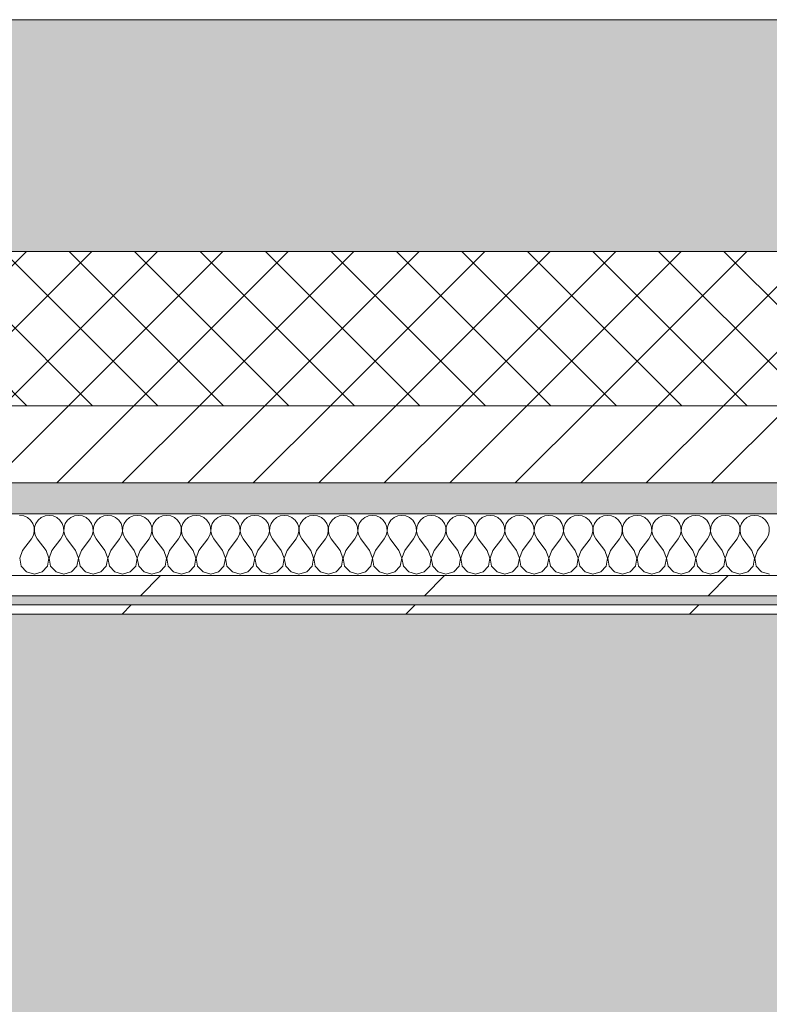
# Model space of a CAD drawing. Header units: millimetres. Extents: x -30280 to 19093, y -19247 to 4746.
# Tile 165 of 166: x -8610 to -8124, y -12657 to -12019. Entities that reach past the tile are written whole.
import ezdxf
from ezdxf.enums import TextEntityAlignment as Align

# ---------------------------------------------------------------- set-up
doc = ezdxf.new("R2010")
doc.units = ezdxf.units.MM
doc.header["$MEASUREMENT"] = 0
doc.linetypes.add('Wipeout_Contour', pattern=[1000, 0, -1000])
for name, color, linetype in [('12_FAÇ_Façana', 7, 'Continuous'), ('Nuevo_05_AUX_Treball', 7, 'Continuous'), ('Nuevo_08_E_Envans secs', 7, 'Continuous')]:
    doc.layers.add(name, color=color, linetype=linetype)
for name, color, linetype, lineweight, true_color in [('12_FAÇ_Façana_Pluma_Nº__102', 7, 'Continuous', 5, 0xcccccc), ('12_FAÇ_Façana_Pluma_Nº__174', 7, 'Continuous', 13, 0xe4ad2c), ('12_FAÇ_Façana_Pluma_Nº__176', 7, 'Continuous', 15, 0x93a0c6), ('Nuevo_05_AUX_Treball_Pluma_Nº__3', 7, 'Continuous', 5, 0xa4a4a4), ('Nuevo_08_E_Envans secs_Pluma_Nº__102', 7, 'Continuous', 5, 0xcccccc), ('Nuevo_08_E_Envans secs_Pluma_Nº__171', 171, 'Continuous', 13, 0xaaaaff), ('Nuevo_08_E_Envans secs_Pluma_Nº__177', 7, 'Continuous', 15, 0xf7e046)]:
    doc.layers.add(name, color=color, linetype=linetype, lineweight=lineweight, true_color=true_color)
for name, color, linetype, lineweight in [('12_FAÇ_Façana_Pluma_Nº__2', 8, 'Continuous', 5), ('12_FAÇ_Façana_Pluma_Nº__7', 7, 'Continuous', 5), ('Nuevo_08_E_Envans secs_Pluma_Nº__1', 7, 'Continuous', 5), ('Nuevo_Sellos de Zona Archicad_Pluma_Nº__1', 7, 'Continuous', 5)]:
    doc.layers.add(name, color=color, linetype=linetype, lineweight=lineweight)
doc.styles.add('Estilo_Generado_1', font='txt')
pattern_1 = [(45, (0, 0), (-183.8478, 183.8478), [195, -65]), (45, (7e-14, 183.85), (-183.8478, 183.8478), [195, -65])]

# ---------------------------------------------------------------- blocks, each defined once
blk = doc.blocks.new('Planta 1_Distribuïdor 2_12_1', base_point=(-6316.11, -12894.09))
at = {"layer": 'Nuevo_05_AUX_Treball', "linetype": 'Continuous', "lineweight": 0, "true_color": 0xf0ffcc}
blk.add_hatch(color=254, dxfattribs=at).paths.add_polyline_path([(-10667.98, -12494.56), (-10663.92, -13688.18), (-1618.82, -13697.1), (-1618.82, -12390.84), (-10667.98, -12390.84)])
at = {"layer": 'Nuevo_05_AUX_Treball_Pluma_Nº__3', "color": 253, "linetype": 'Continuous', "lineweight": 5, "true_color": 0xa4a4a4, "flags": 128}
blk.add_lwpolyline([(-10667.98, -12494.56), (-10663.92, -13688.18), (-1618.82, -13697.1), (-1618.82, -12390.84), (-10667.98, -12390.84)], close=True, dxfattribs=at)
at = {"layer": 'Nuevo_Sellos de Zona Archicad_Pluma_Nº__1', "color": 7, "lineweight": 5, "style": 'Estilo_Generado_1'}
for tag, p in [('ROOM_NAME', (-6316.11, -12952.24)), ('ROOM_NUMBER', (-6316.11, -13178.12)), ('ROOM_AREA', (-6316.11, -13404.01))]:
    blk.add_attdef(tag, text='', height=120, dxfattribs=at).set_placement(p, align=Align.TOP_LEFT)
blk = doc.blocks.new('Muro_22_1', base_point=(-7036.11, -12338.98))
at = {"layer": '12_FAÇ_Façana_Pluma_Nº__102', "linetype": 'Continuous', "lineweight": 0, "true_color": 0xe5e5e5}
blk.add_hatch(color=254, dxfattribs=at).paths.add_polyline_path([(-10997.42, -12018.98), (-10997.42, -12168.98), (-7450.39, -12168.98), (-7450.39, -12094.56), (-7050.39, -12094.56), (-7050.39, -12168.98), (-7036.11, -12168.98), (-7036.11, -12018.98)])
at = {"layer": '12_FAÇ_Façana_Pluma_Nº__174', "linetype": 'Continuous', "lineweight": 13, "true_color": 0xe4ad2c}
h = blk.add_hatch(dxfattribs=at)
h.set_pattern_fill('SATE_Aislamiento_0001', color=42, style=0, pattern_type=2)
h.set_pattern_definition([(45, (0, 0), (-21.213203, 21.213203), []), (135, (0, 0), (21.213203, 21.213203), [])])
h.paths.add_polyline_path([(-10997.42, -12268.98), (-7450.39, -12268.98), (-7450.39, -12168.98), (-10997.42, -12168.98)])
at = {"layer": '12_FAÇ_Façana_Pluma_Nº__176', "linetype": 'Continuous', "lineweight": 0, "true_color": 0x495063}
blk.add_hatch(color=251, dxfattribs=at).paths.add_polyline_path([(-7490.39, -12318.98), (-10997.42, -12318.98), (-10997.42, -12338.98), (-7490.39, -12338.98)])
at = {"layer": '12_FAÇ_Façana_Pluma_Nº__2', "linetype": 'Continuous', "lineweight": 5}
h = blk.add_hatch(dxfattribs=at)
h.set_pattern_fill('Ceramic_0001', color=8, style=0, pattern_type=2)
h.set_pattern_definition([(45, (0, 0), (-21.213203, 21.213203), [])])
h.paths.add_polyline_path([(-7490.39, -12268.98), (-10997.42, -12268.98), (-10997.42, -12318.98), (-7490.39, -12318.98)])
at = {"layer": '12_FAÇ_Façana_Pluma_Nº__7', "color": 7, "linetype": 'Continuous', "lineweight": 5}
for p, q in [((-10997.42, -12168.98), (-7450.39, -12168.98)), ((-10997.42, -12268.98), (-7490.39, -12268.98)), ((-10997.42, -12318.98), (-7490.39, -12318.98))]:
    blk.add_line(p, q, dxfattribs=at)
at = {"layer": '12_FAÇ_Façana_Pluma_Nº__7', "color": 7, "linetype": 'Continuous', "lineweight": 5, "flags": 128}
for points in [[(-7036.11, -12018.98), (-10997.42, -12018.98)], [(-10997.42, -12338.98), (-7490.39, -12338.98)]]:
    blk.add_lwpolyline(points, dxfattribs=at)
blk = doc.blocks.new('*X423')
at = {"layer": 'Nuevo_08_E_Envans secs_Pluma_Nº__102', "color": 254, "linetype": 'Continuous', "lineweight": 5, "true_color": 0xcccccc}
for p, q in [((-8606.92, -12340.29), (-8609.52, -12339.93)), ((-8604.52, -12341.35), (-8606.92, -12340.29)), ((-8602.49, -12343.03), (-8604.52, -12341.35)), ((-8601.01, -12345.19), (-8602.49, -12343.03)), ((-8597.51, -12343.03), (-8598.99, -12345.19)), ((-8595.48, -12341.35), (-8597.51, -12343.03)), ((-8593.08, -12340.29), (-8595.48, -12341.35)), ((-8590.48, -12339.93), (-8593.08, -12340.29)), ((-8587.87, -12340.29), (-8590.48, -12339.93)), ((-8585.47, -12341.35), (-8587.87, -12340.29)), ((-8583.45, -12343.03), (-8585.47, -12341.35)), ((-8581.96, -12345.19), (-8583.45, -12343.03)), ((-8578.46, -12343.03), (-8579.95, -12345.19)), ((-8576.44, -12341.35), (-8578.46, -12343.03)), ((-8574.03, -12340.29), (-8576.44, -12341.35)), ((-8571.43, -12339.93), (-8574.03, -12340.29)), ((-8568.83, -12340.29), (-8571.43, -12339.93)), ((-8566.42, -12341.35), (-8568.83, -12340.29)), ((-8564.4, -12343.03), (-8566.42, -12341.35)), ((-8562.91, -12345.19), (-8564.4, -12343.03)), ((-8559.41, -12343.03), (-8560.9, -12345.19)), ((-8557.39, -12341.35), (-8559.41, -12343.03)), ((-8554.98, -12340.29), (-8557.39, -12341.35)), ((-8552.38, -12339.93), (-8554.98, -12340.29)), ((-8549.78, -12340.29), (-8552.38, -12339.93)), ((-8547.37, -12341.35), (-8549.78, -12340.29)), ((-8545.35, -12343.03), (-8547.37, -12341.35)), ((-8543.86, -12345.19), (-8545.35, -12343.03)), ((-8540.36, -12343.03), (-8541.85, -12345.19)), ((-8538.34, -12341.35), (-8540.36, -12343.03)), ((-8535.94, -12340.29), (-8538.34, -12341.35)), ((-8533.33, -12339.93), (-8535.94, -12340.29)), ((-8530.73, -12340.29), (-8533.33, -12339.93)), ((-8528.33, -12341.35), (-8530.73, -12340.29)), ((-8526.3, -12343.03), (-8528.33, -12341.35)), ((-8524.81, -12345.19), (-8526.3, -12343.03)), ((-8521.32, -12343.03), (-8522.8, -12345.19)), ((-8519.29, -12341.35), (-8521.32, -12343.03)), ((-8516.89, -12340.29), (-8519.29, -12341.35)), ((-8514.29, -12339.93), (-8516.89, -12340.29)), ((-8511.68, -12340.29), (-8514.29, -12339.93)), ((-8509.28, -12341.35), (-8511.68, -12340.29)), ((-8507.26, -12343.03), (-8509.28, -12341.35)), ((-8505.77, -12345.19), (-8507.26, -12343.03)), ((-8502.27, -12343.03), (-8503.76, -12345.19)), ((-8500.25, -12341.35), (-8502.27, -12343.03)), ((-8497.84, -12340.29), (-8500.25, -12341.35)), ((-8495.24, -12339.93), (-8497.84, -12340.29)), ((-8492.64, -12340.29), (-8495.24, -12339.93)), ((-8490.23, -12341.35), (-8492.64, -12340.29)), ((-8488.21, -12343.03), (-8490.23, -12341.35)), ((-8486.72, -12345.19), (-8488.21, -12343.03)), ((-8483.22, -12343.03), (-8484.71, -12345.19)), ((-8481.2, -12341.35), (-8483.22, -12343.03)), ((-8478.79, -12340.29), (-8481.2, -12341.35)), ((-8476.19, -12339.93), (-8478.79, -12340.29)), ((-8473.59, -12340.29), (-8476.19, -12339.93)), ((-8471.18, -12341.35), (-8473.59, -12340.29)), ((-8469.16, -12343.03), (-8471.18, -12341.35)), ((-8467.67, -12345.19), (-8469.16, -12343.03)), ((-8464.17, -12343.03), (-8465.66, -12345.19)), ((-8462.15, -12341.35), (-8464.17, -12343.03)), ((-8459.75, -12340.29), (-8462.15, -12341.35)), ((-8457.14, -12339.93), (-8459.75, -12340.29)), ((-8454.54, -12340.29), (-8457.14, -12339.93)), ((-8452.14, -12341.35), (-8454.54, -12340.29)), ((-8450.11, -12343.03), (-8452.14, -12341.35)), ((-8448.62, -12345.19), (-8450.11, -12343.03)), ((-8445.13, -12343.03), (-8446.61, -12345.19)), ((-8443.1, -12341.35), (-8445.13, -12343.03)), ((-8440.7, -12340.29), (-8443.1, -12341.35)), ((-8438.1, -12339.93), (-8440.7, -12340.29)), ((-8435.49, -12340.29), (-8438.1, -12339.93)), ((-8433.09, -12341.35), (-8435.49, -12340.29)), ((-8431.06, -12343.03), (-8433.09, -12341.35)), ((-8429.58, -12345.19), (-8431.06, -12343.03)), ((-8426.08, -12343.03), (-8427.57, -12345.19)), ((-8424.05, -12341.35), (-8426.08, -12343.03)), ((-8421.65, -12340.29), (-8424.05, -12341.35)), ((-8419.05, -12339.93), (-8421.65, -12340.29)), ((-8416.45, -12340.29), (-8419.05, -12339.93)), ((-8414.04, -12341.35), (-8416.45, -12340.29)), ((-8412.02, -12343.03), (-8414.04, -12341.35)), ((-8410.53, -12345.19), (-8412.02, -12343.03)), ((-8407.03, -12343.03), (-8408.52, -12345.19)), ((-8405.01, -12341.35), (-8407.03, -12343.03)), ((-8402.6, -12340.29), (-8405.01, -12341.35)), ((-8400, -12339.93), (-8402.6, -12340.29)), ((-8397.4, -12340.29), (-8400, -12339.93)), ((-8394.99, -12341.35), (-8397.4, -12340.29)), ((-8392.97, -12343.03), (-8394.99, -12341.35)), ((-8391.48, -12345.19), (-8392.97, -12343.03)), ((-8387.98, -12343.03), (-8389.47, -12345.19)), ((-8385.96, -12341.35), (-8387.98, -12343.03)), ((-8383.55, -12340.29), (-8385.96, -12341.35)), ((-8380.95, -12339.93), (-8383.55, -12340.29)), ((-8378.35, -12340.29), (-8380.95, -12339.93)), ((-8375.95, -12341.35), (-8378.35, -12340.29)), ((-8373.92, -12343.03), (-8375.95, -12341.35)), ((-8372.43, -12345.19), (-8373.92, -12343.03)), ((-8368.94, -12343.03), (-8370.42, -12345.19)), ((-8366.91, -12341.35), (-8368.94, -12343.03)), ((-8364.51, -12340.29), (-8366.91, -12341.35)), ((-8361.9, -12339.93), (-8364.51, -12340.29)), ((-8359.3, -12340.29), (-8361.9, -12339.93)), ((-8356.9, -12341.35), (-8359.3, -12340.29)), ((-8354.87, -12343.03), (-8356.9, -12341.35)), ((-8353.39, -12345.19), (-8354.87, -12343.03)), ((-8349.89, -12343.03), (-8351.38, -12345.19)), ((-8347.86, -12341.35), (-8349.89, -12343.03)), ((-8345.46, -12340.29), (-8347.86, -12341.35)), ((-8342.86, -12339.93), (-8345.46, -12340.29)), ((-8340.25, -12340.29), (-8342.86, -12339.93)), ((-8337.85, -12341.35), (-8340.25, -12340.29)), ((-8335.83, -12343.03), (-8337.85, -12341.35)), ((-8334.34, -12345.19), (-8335.83, -12343.03)), ((-8330.84, -12343.03), (-8332.33, -12345.19)), ((-8328.82, -12341.35), (-8330.84, -12343.03)), ((-8326.41, -12340.29), (-8328.82, -12341.35)), ((-8323.81, -12339.93), (-8326.41, -12340.29)), ((-8321.21, -12340.29), (-8323.81, -12339.93)), ((-8318.8, -12341.35), (-8321.21, -12340.29)), ((-8316.78, -12343.03), (-8318.8, -12341.35)), ((-8315.29, -12345.19), (-8316.78, -12343.03)), ((-8311.79, -12343.03), (-8313.28, -12345.19)), ((-8309.77, -12341.35), (-8311.79, -12343.03)), ((-8307.36, -12340.29), (-8309.77, -12341.35)), ((-8304.76, -12339.93), (-8307.36, -12340.29)), ((-8302.16, -12340.29), (-8304.76, -12339.93)), ((-8299.75, -12341.35), (-8302.16, -12340.29)), ((-8297.73, -12343.03), (-8299.75, -12341.35)), ((-8296.24, -12345.19), (-8297.73, -12343.03)), ((-8292.74, -12343.03), (-8294.23, -12345.19)), ((-8290.72, -12341.35), (-8292.74, -12343.03)), ((-8288.32, -12340.29), (-8290.72, -12341.35)), ((-8285.71, -12339.93), (-8288.32, -12340.29)), ((-8283.11, -12340.29), (-8285.71, -12339.93)), ((-8280.71, -12341.35), (-8283.11, -12340.29)), ((-8278.68, -12343.03), (-8280.71, -12341.35)), ((-8277.2, -12345.19), (-8278.68, -12343.03)), ((-8273.7, -12343.03), (-8275.19, -12345.19)), ((-8271.67, -12341.35), (-8273.7, -12343.03)), ((-8269.27, -12340.29), (-8271.67, -12341.35)), ((-8266.67, -12339.93), (-8269.27, -12340.29)), ((-8264.06, -12340.29), (-8266.67, -12339.93)), ((-8261.66, -12341.35), (-8264.06, -12340.29)), ((-8259.64, -12343.03), (-8261.66, -12341.35)), ((-8258.15, -12345.19), (-8259.64, -12343.03)), ((-8254.65, -12343.03), (-8256.14, -12345.19)), ((-8252.63, -12341.35), (-8254.65, -12343.03)), ((-8250.22, -12340.29), (-8252.63, -12341.35)), ((-8247.62, -12339.93), (-8250.22, -12340.29)), ((-8245.02, -12340.29), (-8247.62, -12339.93)), ((-8242.61, -12341.35), (-8245.02, -12340.29)), ((-8240.59, -12343.03), (-8242.61, -12341.35)), ((-8239.1, -12345.19), (-8240.59, -12343.03)), ((-8235.6, -12343.03), (-8237.09, -12345.19)), ((-8233.58, -12341.35), (-8235.6, -12343.03)), ((-8231.17, -12340.29), (-8233.58, -12341.35)), ((-8228.57, -12339.93), (-8231.17, -12340.29)), ((-8225.97, -12340.29), (-8228.57, -12339.93)), ((-8223.56, -12341.35), (-8225.97, -12340.29)), ((-8221.54, -12343.03), (-8223.56, -12341.35)), ((-8220.05, -12345.19), (-8221.54, -12343.03)), ((-8216.55, -12343.03), (-8218.04, -12345.19)), ((-8214.53, -12341.35), (-8216.55, -12343.03)), ((-8212.13, -12340.29), (-8214.53, -12341.35)), ((-8209.52, -12339.93), (-8212.13, -12340.29)), ((-8206.92, -12340.29), (-8209.52, -12339.93)), ((-8204.52, -12341.35), (-8206.92, -12340.29)), ((-8202.49, -12343.03), (-8204.52, -12341.35)), ((-8201.01, -12345.19), (-8202.49, -12343.03)), ((-8197.51, -12343.03), (-8198.99, -12345.19)), ((-8195.48, -12341.35), (-8197.51, -12343.03)), ((-8193.08, -12340.29), (-8195.48, -12341.35)), ((-8190.48, -12339.93), (-8193.08, -12340.29)), ((-8187.87, -12340.29), (-8190.48, -12339.93)), ((-8185.47, -12341.35), (-8187.87, -12340.29)), ((-8183.45, -12343.03), (-8185.47, -12341.35)), ((-8181.96, -12345.19), (-8183.45, -12343.03)), ((-8178.46, -12343.03), (-8179.95, -12345.19)), ((-8176.44, -12341.35), (-8178.46, -12343.03)), ((-8174.03, -12340.29), (-8176.44, -12341.35)), ((-8171.43, -12339.93), (-8174.03, -12340.29)), ((-8168.83, -12340.29), (-8171.43, -12339.93)), ((-8166.42, -12341.35), (-8168.83, -12340.29)), ((-8164.4, -12343.03), (-8166.42, -12341.35)), ((-8162.91, -12345.19), (-8164.4, -12343.03)), ((-8159.41, -12343.03), (-8160.9, -12345.19)), ((-8157.39, -12341.35), (-8159.41, -12343.03)), ((-8154.98, -12340.29), (-8157.39, -12341.35)), ((-8152.38, -12339.93), (-8154.98, -12340.29)), ((-8149.78, -12340.29), (-8152.38, -12339.93)), ((-8147.37, -12341.35), (-8149.78, -12340.29)), ((-8145.35, -12343.03), (-8147.37, -12341.35)), ((-8143.86, -12345.19), (-8145.35, -12343.03)), ((-8140.36, -12343.03), (-8141.85, -12345.19)), ((-8138.34, -12341.35), (-8140.36, -12343.03)), ((-8135.94, -12340.29), (-8138.34, -12341.35)), ((-8133.33, -12339.93), (-8135.94, -12340.29)), ((-8130.73, -12340.29), (-8133.33, -12339.93)), ((-8128.33, -12341.35), (-8130.73, -12340.29)), ((-8126.3, -12343.03), (-8128.33, -12341.35)), ((-8124.81, -12345.19), (-8126.3, -12343.03)), ((-8600.17, -12347.68), (-8601.01, -12345.19)), ((-8600.04, -12350.31), (-8600.17, -12347.68)), ((-8599.83, -12347.68), (-8599.96, -12350.31)), ((-8598.99, -12345.19), (-8599.83, -12347.68)), ((-8581.12, -12347.68), (-8581.96, -12345.19)), ((-8580.99, -12350.31), (-8581.12, -12347.68)), ((-8580.79, -12347.68), (-8580.91, -12350.31)), ((-8579.95, -12345.19), (-8580.79, -12347.68)), ((-8562.07, -12347.68), (-8562.91, -12345.19)), ((-8561.94, -12350.31), (-8562.07, -12347.68)), ((-8561.74, -12347.68), (-8561.87, -12350.31)), ((-8560.9, -12345.19), (-8561.74, -12347.68)), ((-8543.02, -12347.68), (-8543.86, -12345.19)), ((-8542.9, -12350.31), (-8543.02, -12347.68)), ((-8542.69, -12347.68), (-8542.82, -12350.31)), ((-8541.85, -12345.19), (-8542.69, -12347.68)), ((-8523.98, -12347.68), (-8524.81, -12345.19)), ((-8523.85, -12350.31), (-8523.98, -12347.68)), ((-8523.64, -12347.68), (-8523.77, -12350.31)), ((-8522.8, -12345.19), (-8523.64, -12347.68)), ((-8504.93, -12347.68), (-8505.77, -12345.19)), ((-8504.8, -12350.31), (-8504.93, -12347.68)), ((-8504.6, -12347.68), (-8504.72, -12350.31)), ((-8503.76, -12345.19), (-8504.6, -12347.68)), ((-8485.88, -12347.68), (-8486.72, -12345.19)), ((-8485.75, -12350.31), (-8485.88, -12347.68)), ((-8485.55, -12347.68), (-8485.68, -12350.31)), ((-8484.71, -12345.19), (-8485.55, -12347.68)), ((-8466.83, -12347.68), (-8467.67, -12345.19)), ((-8466.71, -12350.31), (-8466.83, -12347.68)), ((-8466.5, -12347.68), (-8466.63, -12350.31)), ((-8465.66, -12345.19), (-8466.5, -12347.68)), ((-8447.78, -12347.68), (-8448.62, -12345.19)), ((-8447.66, -12350.31), (-8447.78, -12347.68)), ((-8447.45, -12347.68), (-8447.58, -12350.31)), ((-8446.61, -12345.19), (-8447.45, -12347.68)), ((-8428.74, -12347.68), (-8429.58, -12345.19)), ((-8428.61, -12350.31), (-8428.74, -12347.68)), ((-8428.41, -12347.68), (-8428.53, -12350.31)), ((-8427.57, -12345.19), (-8428.41, -12347.68)), ((-8409.69, -12347.68), (-8410.53, -12345.19)), ((-8409.56, -12350.31), (-8409.69, -12347.68)), ((-8409.36, -12347.68), (-8409.49, -12350.31)), ((-8408.52, -12345.19), (-8409.36, -12347.68)), ((-8390.64, -12347.68), (-8391.48, -12345.19)), ((-8390.51, -12350.31), (-8390.64, -12347.68)), ((-8390.31, -12347.68), (-8390.44, -12350.31)), ((-8389.47, -12345.19), (-8390.31, -12347.68)), ((-8371.59, -12347.68), (-8372.43, -12345.19)), ((-8371.47, -12350.31), (-8371.59, -12347.68)), ((-8371.26, -12347.68), (-8371.39, -12350.31)), ((-8370.42, -12345.19), (-8371.26, -12347.68)), ((-8352.55, -12347.68), (-8353.39, -12345.19)), ((-8352.42, -12350.31), (-8352.55, -12347.68)), ((-8352.22, -12347.68), (-8352.34, -12350.31)), ((-8351.38, -12345.19), (-8352.22, -12347.68)), ((-8333.5, -12347.68), (-8334.34, -12345.19)), ((-8333.37, -12350.31), (-8333.5, -12347.68)), ((-8333.17, -12347.68), (-8333.29, -12350.31)), ((-8332.33, -12345.19), (-8333.17, -12347.68)), ((-8314.45, -12347.68), (-8315.29, -12345.19)), ((-8314.32, -12350.31), (-8314.45, -12347.68)), ((-8314.12, -12347.68), (-8314.25, -12350.31)), ((-8313.28, -12345.19), (-8314.12, -12347.68)), ((-8295.4, -12347.68), (-8296.24, -12345.19)), ((-8295.28, -12350.31), (-8295.4, -12347.68)), ((-8295.07, -12347.68), (-8295.2, -12350.31)), ((-8294.23, -12345.19), (-8295.07, -12347.68)), ((-8276.36, -12347.68), (-8277.2, -12345.19)), ((-8276.23, -12350.31), (-8276.36, -12347.68)), ((-8276.02, -12347.68), (-8276.15, -12350.31)), ((-8275.19, -12345.19), (-8276.02, -12347.68)), ((-8257.31, -12347.68), (-8258.15, -12345.19)), ((-8257.18, -12350.31), (-8257.31, -12347.68)), ((-8256.98, -12347.68), (-8257.1, -12350.31)), ((-8256.14, -12345.19), (-8256.98, -12347.68)), ((-8238.26, -12347.68), (-8239.1, -12345.19)), ((-8238.13, -12350.31), (-8238.26, -12347.68)), ((-8237.93, -12347.68), (-8238.06, -12350.31)), ((-8237.09, -12345.19), (-8237.93, -12347.68)), ((-8219.21, -12347.68), (-8220.05, -12345.19)), ((-8219.09, -12350.31), (-8219.21, -12347.68)), ((-8218.88, -12347.68), (-8219.01, -12350.31)), ((-8218.04, -12345.19), (-8218.88, -12347.68)), ((-8200.17, -12347.68), (-8201.01, -12345.19)), ((-8200.04, -12350.31), (-8200.17, -12347.68)), ((-8199.83, -12347.68), (-8199.96, -12350.31)), ((-8198.99, -12345.19), (-8199.83, -12347.68)), ((-8181.12, -12347.68), (-8181.96, -12345.19)), ((-8180.99, -12350.31), (-8181.12, -12347.68)), ((-8180.79, -12347.68), (-8180.91, -12350.31)), ((-8179.95, -12345.19), (-8180.79, -12347.68)), ((-8162.07, -12347.68), (-8162.91, -12345.19)), ((-8161.94, -12350.31), (-8162.07, -12347.68)), ((-8161.74, -12347.68), (-8161.87, -12350.31)), ((-8160.9, -12345.19), (-8161.74, -12347.68)), ((-8143.02, -12347.68), (-8143.86, -12345.19)), ((-8142.9, -12350.31), (-8143.02, -12347.68)), ((-8142.69, -12347.68), (-8142.82, -12350.31)), ((-8141.85, -12345.19), (-8142.69, -12347.68)), ((-8123.98, -12347.68), (-8124.81, -12345.19)), ((-8123.85, -12350.31), (-8123.98, -12347.68)), ((-8607.62, -12362.79), (-8601.9, -12355.17)), ((-8601.9, -12355.17), (-8600.63, -12352.87)), ((-8600.63, -12352.87), (-8600.04, -12350.31)), ((-8599.96, -12350.31), (-8599.37, -12352.87)), ((-8599.37, -12352.87), (-8598.1, -12355.17)), ((-8592.38, -12362.79), (-8598.1, -12355.17)), ((-8588.57, -12362.79), (-8582.86, -12355.17)), ((-8582.86, -12355.17), (-8581.59, -12352.87)), ((-8581.59, -12352.87), (-8580.99, -12350.31)), ((-8580.91, -12350.31), (-8580.32, -12352.87)), ((-8580.32, -12352.87), (-8579.05, -12355.17)), ((-8573.33, -12362.79), (-8579.05, -12355.17)), ((-8569.52, -12362.79), (-8563.81, -12355.17)), ((-8563.81, -12355.17), (-8562.54, -12352.87)), ((-8562.54, -12352.87), (-8561.94, -12350.31)), ((-8561.87, -12350.31), (-8561.27, -12352.87)), ((-8561.27, -12352.87), (-8560, -12355.17)), ((-8554.29, -12362.79), (-8560, -12355.17)), ((-8550.48, -12362.79), (-8544.76, -12355.17)), ((-8544.76, -12355.17), (-8543.49, -12352.87)), ((-8543.49, -12352.87), (-8542.9, -12350.31)), ((-8542.82, -12350.31), (-8542.22, -12352.87)), ((-8542.22, -12352.87), (-8540.95, -12355.17)), ((-8535.24, -12362.79), (-8540.95, -12355.17)), ((-8531.43, -12362.79), (-8525.71, -12355.17)), ((-8525.71, -12355.17), (-8524.44, -12352.87)), ((-8524.44, -12352.87), (-8523.85, -12350.31)), ((-8523.77, -12350.31), (-8523.18, -12352.87)), ((-8523.18, -12352.87), (-8521.9, -12355.17)), ((-8516.19, -12362.79), (-8521.9, -12355.17)), ((-8512.38, -12362.79), (-8506.67, -12355.17)), ((-8506.67, -12355.17), (-8505.4, -12352.87)), ((-8505.4, -12352.87), (-8504.8, -12350.31)), ((-8504.72, -12350.31), (-8504.13, -12352.87)), ((-8504.13, -12352.87), (-8502.86, -12355.17)), ((-8497.14, -12362.79), (-8502.86, -12355.17)), ((-8493.33, -12362.79), (-8487.62, -12355.17)), ((-8487.62, -12355.17), (-8486.35, -12352.87)), ((-8486.35, -12352.87), (-8485.75, -12350.31)), ((-8485.68, -12350.31), (-8485.08, -12352.87)), ((-8485.08, -12352.87), (-8483.81, -12355.17)), ((-8478.1, -12362.79), (-8483.81, -12355.17)), ((-8474.29, -12362.79), (-8468.57, -12355.17)), ((-8468.57, -12355.17), (-8467.3, -12352.87)), ((-8467.3, -12352.87), (-8466.71, -12350.31)), ((-8466.63, -12350.31), (-8466.03, -12352.87)), ((-8466.03, -12352.87), (-8464.76, -12355.17)), ((-8459.05, -12362.79), (-8464.76, -12355.17)), ((-8455.24, -12362.79), (-8449.52, -12355.17)), ((-8449.52, -12355.17), (-8448.25, -12352.87)), ((-8448.25, -12352.87), (-8447.66, -12350.31)), ((-8447.58, -12350.31), (-8446.99, -12352.87)), ((-8446.99, -12352.87), (-8445.71, -12355.17)), ((-8440, -12362.79), (-8445.71, -12355.17)), ((-8436.19, -12362.79), (-8430.48, -12355.17)), ((-8430.48, -12355.17), (-8429.2, -12352.87)), ((-8429.2, -12352.87), (-8428.61, -12350.31)), ((-8428.53, -12350.31), (-8427.94, -12352.87)), ((-8427.94, -12352.87), (-8426.67, -12355.17)), ((-8420.95, -12362.79), (-8426.67, -12355.17)), ((-8417.14, -12362.79), (-8411.43, -12355.17)), ((-8411.43, -12355.17), (-8410.16, -12352.87)), ((-8410.16, -12352.87), (-8409.56, -12350.31)), ((-8409.49, -12350.31), (-8408.89, -12352.87)), ((-8408.89, -12352.87), (-8407.62, -12355.17)), ((-8401.9, -12362.79), (-8407.62, -12355.17)), ((-8398.1, -12362.79), (-8392.38, -12355.17)), ((-8392.38, -12355.17), (-8391.11, -12352.87)), ((-8391.11, -12352.87), (-8390.51, -12350.31)), ((-8390.44, -12350.31), (-8389.84, -12352.87)), ((-8389.84, -12352.87), (-8388.57, -12355.17)), ((-8382.86, -12362.79), (-8388.57, -12355.17)), ((-8379.05, -12362.79), (-8373.33, -12355.17)), ((-8373.33, -12355.17), (-8372.06, -12352.87)), ((-8372.06, -12352.87), (-8371.47, -12350.31)), ((-8371.39, -12350.31), (-8370.8, -12352.87)), ((-8370.8, -12352.87), (-8369.52, -12355.17)), ((-8363.81, -12362.79), (-8369.52, -12355.17)), ((-8360, -12362.79), (-8354.29, -12355.17)), ((-8354.29, -12355.17), (-8353.01, -12352.87)), ((-8353.01, -12352.87), (-8352.42, -12350.31)), ((-8352.34, -12350.31), (-8351.75, -12352.87)), ((-8351.75, -12352.87), (-8350.48, -12355.17)), ((-8344.76, -12362.79), (-8350.48, -12355.17)), ((-8340.95, -12362.79), (-8335.24, -12355.17)), ((-8335.24, -12355.17), (-8333.97, -12352.87)), ((-8333.97, -12352.87), (-8333.37, -12350.31)), ((-8333.29, -12350.31), (-8332.7, -12352.87)), ((-8332.7, -12352.87), (-8331.43, -12355.17)), ((-8325.71, -12362.79), (-8331.43, -12355.17)), ((-8321.9, -12362.79), (-8316.19, -12355.17)), ((-8316.19, -12355.17), (-8314.92, -12352.87)), ((-8314.92, -12352.87), (-8314.32, -12350.31)), ((-8314.25, -12350.31), (-8313.65, -12352.87)), ((-8313.65, -12352.87), (-8312.38, -12355.17)), ((-8306.67, -12362.79), (-8312.38, -12355.17)), ((-8302.86, -12362.79), (-8297.14, -12355.17)), ((-8297.14, -12355.17), (-8295.87, -12352.87)), ((-8295.87, -12352.87), (-8295.28, -12350.31)), ((-8295.2, -12350.31), (-8294.6, -12352.87)), ((-8294.6, -12352.87), (-8293.33, -12355.17)), ((-8287.62, -12362.79), (-8293.33, -12355.17)), ((-8283.81, -12362.79), (-8278.1, -12355.17)), ((-8278.1, -12355.17), (-8276.82, -12352.87)), ((-8276.82, -12352.87), (-8276.23, -12350.31)), ((-8276.15, -12350.31), (-8275.56, -12352.87)), ((-8275.56, -12352.87), (-8274.29, -12355.17)), ((-8268.57, -12362.79), (-8274.29, -12355.17)), ((-8264.76, -12362.79), (-8259.05, -12355.17)), ((-8259.05, -12355.17), (-8257.78, -12352.87)), ((-8257.78, -12352.87), (-8257.18, -12350.31)), ((-8257.1, -12350.31), (-8256.51, -12352.87)), ((-8256.51, -12352.87), (-8255.24, -12355.17)), ((-8249.52, -12362.79), (-8255.24, -12355.17)), ((-8245.71, -12362.79), (-8240, -12355.17)), ((-8240, -12355.17), (-8238.73, -12352.87)), ((-8238.73, -12352.87), (-8238.13, -12350.31)), ((-8238.06, -12350.31), (-8237.46, -12352.87)), ((-8237.46, -12352.87), (-8236.19, -12355.17)), ((-8230.48, -12362.79), (-8236.19, -12355.17)), ((-8226.67, -12362.79), (-8220.95, -12355.17)), ((-8220.95, -12355.17), (-8219.68, -12352.87)), ((-8219.68, -12352.87), (-8219.09, -12350.31)), ((-8219.01, -12350.31), (-8218.41, -12352.87)), ((-8218.41, -12352.87), (-8217.14, -12355.17)), ((-8211.43, -12362.79), (-8217.14, -12355.17)), ((-8207.62, -12362.79), (-8201.9, -12355.17)), ((-8201.9, -12355.17), (-8200.63, -12352.87)), ((-8200.63, -12352.87), (-8200.04, -12350.31)), ((-8199.96, -12350.31), (-8199.37, -12352.87)), ((-8199.37, -12352.87), (-8198.1, -12355.17)), ((-8192.38, -12362.79), (-8198.1, -12355.17)), ((-8188.57, -12362.79), (-8182.86, -12355.17)), ((-8182.86, -12355.17), (-8181.59, -12352.87)), ((-8181.59, -12352.87), (-8180.99, -12350.31)), ((-8180.91, -12350.31), (-8180.32, -12352.87)), ((-8180.32, -12352.87), (-8179.05, -12355.17)), ((-8173.33, -12362.79), (-8179.05, -12355.17)), ((-8169.52, -12362.79), (-8163.81, -12355.17)), ((-8163.81, -12355.17), (-8162.54, -12352.87)), ((-8162.54, -12352.87), (-8161.94, -12350.31)), ((-8161.87, -12350.31), (-8161.27, -12352.87)), ((-8161.27, -12352.87), (-8160, -12355.17)), ((-8154.29, -12362.79), (-8160, -12355.17)), ((-8150.48, -12362.79), (-8144.76, -12355.17)), ((-8144.76, -12355.17), (-8143.49, -12352.87)), ((-8143.49, -12352.87), (-8142.9, -12350.31)), ((-8142.82, -12350.31), (-8142.22, -12352.87)), ((-8142.22, -12352.87), (-8140.95, -12355.17)), ((-8135.24, -12362.79), (-8140.95, -12355.17)), ((-8131.43, -12362.79), (-8125.71, -12355.17)), ((-8125.71, -12355.17), (-8124.44, -12352.87)), ((-8124.44, -12352.87), (-8123.85, -12350.31)), ((-8607.62, -12362.79), (-8609.49, -12367.64)), ((-8609.49, -12367.64), (-8608.52, -12372.76)), ((-8590.51, -12367.64), (-8592.38, -12362.79)), ((-8591.48, -12372.76), (-8590.51, -12367.64)), ((-8588.57, -12362.79), (-8590.44, -12367.64)), ((-8590.44, -12367.64), (-8589.47, -12372.76)), ((-8571.47, -12367.64), (-8573.33, -12362.79)), ((-8572.43, -12372.76), (-8571.47, -12367.64)), ((-8569.52, -12362.79), (-8571.39, -12367.64)), ((-8571.39, -12367.64), (-8570.42, -12372.76)), ((-8552.42, -12367.64), (-8554.29, -12362.79)), ((-8553.39, -12372.76), (-8552.42, -12367.64)), ((-8550.48, -12362.79), (-8552.34, -12367.64)), ((-8552.34, -12367.64), (-8551.38, -12372.76)), ((-8533.37, -12367.64), (-8535.24, -12362.79)), ((-8534.34, -12372.76), (-8533.37, -12367.64)), ((-8531.43, -12362.79), (-8533.29, -12367.64)), ((-8533.29, -12367.64), (-8532.33, -12372.76)), ((-8514.32, -12367.64), (-8516.19, -12362.79)), ((-8515.29, -12372.76), (-8514.32, -12367.64)), ((-8512.38, -12362.79), (-8514.25, -12367.64)), ((-8514.25, -12367.64), (-8513.28, -12372.76)), ((-8495.28, -12367.64), (-8497.14, -12362.79)), ((-8496.24, -12372.76), (-8495.28, -12367.64)), ((-8493.33, -12362.79), (-8495.2, -12367.64)), ((-8495.2, -12367.64), (-8494.23, -12372.76)), ((-8476.23, -12367.64), (-8478.1, -12362.79)), ((-8477.2, -12372.76), (-8476.23, -12367.64)), ((-8474.29, -12362.79), (-8476.15, -12367.64)), ((-8476.15, -12367.64), (-8475.19, -12372.76)), ((-8457.18, -12367.64), (-8459.05, -12362.79)), ((-8458.15, -12372.76), (-8457.18, -12367.64)), ((-8455.24, -12362.79), (-8457.1, -12367.64)), ((-8457.1, -12367.64), (-8456.14, -12372.76)), ((-8438.13, -12367.64), (-8440, -12362.79)), ((-8439.1, -12372.76), (-8438.13, -12367.64)), ((-8436.19, -12362.79), (-8438.06, -12367.64)), ((-8438.06, -12367.64), (-8437.09, -12372.76)), ((-8419.09, -12367.64), (-8420.95, -12362.79)), ((-8420.05, -12372.76), (-8419.09, -12367.64)), ((-8417.14, -12362.79), (-8419.01, -12367.64)), ((-8419.01, -12367.64), (-8418.04, -12372.76)), ((-8400.04, -12367.64), (-8401.9, -12362.79)), ((-8401.01, -12372.76), (-8400.04, -12367.64)), ((-8398.1, -12362.79), (-8399.96, -12367.64)), ((-8399.96, -12367.64), (-8398.99, -12372.76)), ((-8380.99, -12367.64), (-8382.86, -12362.79)), ((-8381.96, -12372.76), (-8380.99, -12367.64)), ((-8379.05, -12362.79), (-8380.91, -12367.64)), ((-8380.91, -12367.64), (-8379.95, -12372.76)), ((-8361.94, -12367.64), (-8363.81, -12362.79)), ((-8362.91, -12372.76), (-8361.94, -12367.64)), ((-8360, -12362.79), (-8361.87, -12367.64)), ((-8361.87, -12367.64), (-8360.9, -12372.76)), ((-8342.9, -12367.64), (-8344.76, -12362.79)), ((-8343.86, -12372.76), (-8342.9, -12367.64)), ((-8340.95, -12362.79), (-8342.82, -12367.64)), ((-8342.82, -12367.64), (-8341.85, -12372.76)), ((-8323.85, -12367.64), (-8325.71, -12362.79)), ((-8324.81, -12372.76), (-8323.85, -12367.64)), ((-8321.9, -12362.79), (-8323.77, -12367.64)), ((-8323.77, -12367.64), (-8322.8, -12372.76)), ((-8304.8, -12367.64), (-8306.67, -12362.79)), ((-8305.77, -12372.76), (-8304.8, -12367.64)), ((-8302.86, -12362.79), (-8304.72, -12367.64)), ((-8304.72, -12367.64), (-8303.76, -12372.76)), ((-8285.75, -12367.64), (-8287.62, -12362.79)), ((-8286.72, -12372.76), (-8285.75, -12367.64)), ((-8283.81, -12362.79), (-8285.68, -12367.64)), ((-8285.68, -12367.64), (-8284.71, -12372.76)), ((-8266.71, -12367.64), (-8268.57, -12362.79)), ((-8267.67, -12372.76), (-8266.71, -12367.64)), ((-8264.76, -12362.79), (-8266.63, -12367.64)), ((-8266.63, -12367.64), (-8265.66, -12372.76)), ((-8247.66, -12367.64), (-8249.52, -12362.79)), ((-8248.62, -12372.76), (-8247.66, -12367.64)), ((-8245.71, -12362.79), (-8247.58, -12367.64)), ((-8247.58, -12367.64), (-8246.61, -12372.76)), ((-8228.61, -12367.64), (-8230.48, -12362.79)), ((-8229.58, -12372.76), (-8228.61, -12367.64)), ((-8226.67, -12362.79), (-8228.53, -12367.64)), ((-8228.53, -12367.64), (-8227.57, -12372.76)), ((-8209.56, -12367.64), (-8211.43, -12362.79)), ((-8210.53, -12372.76), (-8209.56, -12367.64)), ((-8207.62, -12362.79), (-8209.49, -12367.64)), ((-8209.49, -12367.64), (-8208.52, -12372.76)), ((-8190.51, -12367.64), (-8192.38, -12362.79)), ((-8191.48, -12372.76), (-8190.51, -12367.64)), ((-8188.57, -12362.79), (-8190.44, -12367.64)), ((-8190.44, -12367.64), (-8189.47, -12372.76)), ((-8171.47, -12367.64), (-8173.33, -12362.79)), ((-8172.43, -12372.76), (-8171.47, -12367.64)), ((-8169.52, -12362.79), (-8171.39, -12367.64)), ((-8171.39, -12367.64), (-8170.42, -12372.76)), ((-8152.42, -12367.64), (-8154.29, -12362.79)), ((-8153.39, -12372.76), (-8152.42, -12367.64)), ((-8150.48, -12362.79), (-8152.34, -12367.64)), ((-8152.34, -12367.64), (-8151.38, -12372.76)), ((-8133.37, -12367.64), (-8135.24, -12362.79)), ((-8134.34, -12372.76), (-8133.37, -12367.64)), ((-8131.43, -12362.79), (-8133.29, -12367.64)), ((-8133.29, -12367.64), (-8132.33, -12372.76)), ((-8608.52, -12372.76), (-8605.01, -12376.6)), ((-8594.99, -12376.6), (-8591.48, -12372.76)), ((-8589.47, -12372.76), (-8585.96, -12376.6)), ((-8575.95, -12376.6), (-8572.43, -12372.76)), ((-8570.42, -12372.76), (-8566.91, -12376.6)), ((-8556.9, -12376.6), (-8553.39, -12372.76)), ((-8551.38, -12372.76), (-8547.86, -12376.6)), ((-8537.85, -12376.6), (-8534.34, -12372.76)), ((-8532.33, -12372.76), (-8528.82, -12376.6)), ((-8518.8, -12376.6), (-8515.29, -12372.76)), ((-8513.28, -12372.76), (-8509.77, -12376.6)), ((-8499.75, -12376.6), (-8496.24, -12372.76)), ((-8494.23, -12372.76), (-8490.72, -12376.6)), ((-8480.71, -12376.6), (-8477.2, -12372.76)), ((-8475.19, -12372.76), (-8471.67, -12376.6)), ((-8461.66, -12376.6), (-8458.15, -12372.76)), ((-8456.14, -12372.76), (-8452.63, -12376.6)), ((-8442.61, -12376.6), (-8439.1, -12372.76)), ((-8437.09, -12372.76), (-8433.58, -12376.6)), ((-8423.56, -12376.6), (-8420.05, -12372.76)), ((-8418.04, -12372.76), (-8414.53, -12376.6)), ((-8404.52, -12376.6), (-8401.01, -12372.76)), ((-8398.99, -12372.76), (-8395.48, -12376.6)), ((-8385.47, -12376.6), (-8381.96, -12372.76)), ((-8379.95, -12372.76), (-8376.44, -12376.6)), ((-8366.42, -12376.6), (-8362.91, -12372.76)), ((-8360.9, -12372.76), (-8357.39, -12376.6)), ((-8347.37, -12376.6), (-8343.86, -12372.76)), ((-8341.85, -12372.76), (-8338.34, -12376.6)), ((-8328.33, -12376.6), (-8324.81, -12372.76)), ((-8322.8, -12372.76), (-8319.29, -12376.6)), ((-8309.28, -12376.6), (-8305.77, -12372.76)), ((-8303.76, -12372.76), (-8300.25, -12376.6)), ((-8290.23, -12376.6), (-8286.72, -12372.76)), ((-8284.71, -12372.76), (-8281.2, -12376.6)), ((-8271.18, -12376.6), (-8267.67, -12372.76)), ((-8265.66, -12372.76), (-8262.15, -12376.6)), ((-8252.14, -12376.6), (-8248.62, -12372.76)), ((-8246.61, -12372.76), (-8243.1, -12376.6)), ((-8233.09, -12376.6), (-8229.58, -12372.76)), ((-8227.57, -12372.76), (-8224.05, -12376.6)), ((-8214.04, -12376.6), (-8210.53, -12372.76)), ((-8208.52, -12372.76), (-8205.01, -12376.6)), ((-8194.99, -12376.6), (-8191.48, -12372.76)), ((-8189.47, -12372.76), (-8185.96, -12376.6)), ((-8175.95, -12376.6), (-8172.43, -12372.76)), ((-8170.42, -12372.76), (-8166.91, -12376.6)), ((-8156.9, -12376.6), (-8153.39, -12372.76)), ((-8151.38, -12372.76), (-8147.86, -12376.6)), ((-8137.85, -12376.6), (-8134.34, -12372.76)), ((-8132.33, -12372.76), (-8128.82, -12376.6)), ((-8605.01, -12376.6), (-8600, -12378.02)), ((-8600, -12378.02), (-8594.99, -12376.6)), ((-8585.96, -12376.6), (-8580.95, -12378.02)), ((-8580.95, -12378.02), (-8575.95, -12376.6)), ((-8566.91, -12376.6), (-8561.9, -12378.02)), ((-8561.9, -12378.02), (-8556.9, -12376.6)), ((-8547.86, -12376.6), (-8542.86, -12378.02)), ((-8542.86, -12378.02), (-8537.85, -12376.6)), ((-8528.82, -12376.6), (-8523.81, -12378.02)), ((-8523.81, -12378.02), (-8518.8, -12376.6)), ((-8509.77, -12376.6), (-8504.76, -12378.02)), ((-8504.76, -12378.02), (-8499.75, -12376.6)), ((-8490.72, -12376.6), (-8485.71, -12378.02)), ((-8485.71, -12378.02), (-8480.71, -12376.6)), ((-8471.67, -12376.6), (-8466.67, -12378.02)), ((-8466.67, -12378.02), (-8461.66, -12376.6)), ((-8452.63, -12376.6), (-8447.62, -12378.02)), ((-8447.62, -12378.02), (-8442.61, -12376.6)), ((-8433.58, -12376.6), (-8428.57, -12378.02)), ((-8428.57, -12378.02), (-8423.56, -12376.6)), ((-8414.53, -12376.6), (-8409.52, -12378.02)), ((-8409.52, -12378.02), (-8404.52, -12376.6)), ((-8395.48, -12376.6), (-8390.48, -12378.02)), ((-8390.48, -12378.02), (-8385.47, -12376.6)), ((-8376.44, -12376.6), (-8371.43, -12378.02)), ((-8371.43, -12378.02), (-8366.42, -12376.6)), ((-8357.39, -12376.6), (-8352.38, -12378.02)), ((-8352.38, -12378.02), (-8347.37, -12376.6)), ((-8338.34, -12376.6), (-8333.33, -12378.02)), ((-8333.33, -12378.02), (-8328.33, -12376.6)), ((-8319.29, -12376.6), (-8314.29, -12378.02)), ((-8314.29, -12378.02), (-8309.28, -12376.6)), ((-8300.25, -12376.6), (-8295.24, -12378.02)), ((-8295.24, -12378.02), (-8290.23, -12376.6)), ((-8281.2, -12376.6), (-8276.19, -12378.02)), ((-8276.19, -12378.02), (-8271.18, -12376.6)), ((-8262.15, -12376.6), (-8257.14, -12378.02)), ((-8257.14, -12378.02), (-8252.14, -12376.6)), ((-8243.1, -12376.6), (-8238.1, -12378.02)), ((-8238.1, -12378.02), (-8233.09, -12376.6)), ((-8224.05, -12376.6), (-8219.05, -12378.02)), ((-8219.05, -12378.02), (-8214.04, -12376.6)), ((-8205.01, -12376.6), (-8200, -12378.02)), ((-8200, -12378.02), (-8194.99, -12376.6)), ((-8185.96, -12376.6), (-8180.95, -12378.02)), ((-8180.95, -12378.02), (-8175.95, -12376.6)), ((-8166.91, -12376.6), (-8161.9, -12378.02)), ((-8161.9, -12378.02), (-8156.9, -12376.6)), ((-8147.86, -12376.6), (-8142.86, -12378.02)), ((-8142.86, -12378.02), (-8137.85, -12376.6)), ((-8128.82, -12376.6), (-8123.81, -12378.02))]:
    blk.add_line(p, q, dxfattribs=at)
blk = doc.blocks.new('Muro_109_1', base_point=(-10638, -12403.98))
at = {"layer": 'Nuevo_08_E_Envans secs_Pluma_Nº__1', "color": 7, "linetype": 'Continuous', "lineweight": 5, "flags": 128}
blk.add_lwpolyline([(-7490.39, -12338.98), (-10675.9, -12338.98)], dxfattribs=at)
at = {"color": 254, "linetype": 'Wipeout_Contour', "lineweight": 0, "ltscale": 61631.376867}
blk.add_wipeout([(-7503.39, -12378.98), (-10649.96, -12378.98), (-10649.98, -12391.98), (-7503.39, -12391.98)], dxfattribs=at).dxf.layer = 'Nuevo_08_E_Envans secs'
at = {"color": 254, "linetype": 'Wipeout_Contour', "lineweight": 0, "ltscale": 61678.236318}
blk.add_wipeout([(-7515.39, -12397.98), (-10637.99, -12397.98), (-10638, -12403.98), (-7515.39, -12403.98)], dxfattribs=at).dxf.layer = 'Nuevo_08_E_Envans secs'
at = {"layer": 'Nuevo_08_E_Envans secs_Pluma_Nº__171', "linetype": 'Continuous', "lineweight": 13, "true_color": 0xaaaaff}
h = blk.add_hatch(dxfattribs=at)
h.set_pattern_fill('Panellat_HPL_0001', color=161, style=0, pattern_type=2)
h.set_pattern_definition(pattern_1)
h.paths.add_polyline_path([(-7515.39, -12397.98), (-10637.99, -12397.98), (-10638, -12403.98), (-7515.39, -12403.98)])
at = {"layer": 'Nuevo_08_E_Envans secs_Pluma_Nº__177', "linetype": 'Continuous', "lineweight": 15, "true_color": 0xf7e046}
h = blk.add_hatch(dxfattribs=at)
h.set_pattern_fill('Panellat_HPL_0001', color=53, style=0, pattern_type=2)
h.set_pattern_definition(pattern_1)
h.paths.add_polyline_path([(-7503.39, -12378.98), (-10649.96, -12378.98), (-10649.98, -12391.98), (-7503.39, -12391.98)])
at = {"layer": 'Nuevo_08_E_Envans secs_Pluma_Nº__1', "color": 7, "linetype": 'Continuous', "lineweight": 5}
for p, q in [((-10662.96, -12378.98), (-7490.39, -12378.98)), ((-10649.98, -12391.98), (-7503.39, -12391.98)), ((-10643.99, -12397.98), (-7509.39, -12397.98))]:
    blk.add_line(p, q, dxfattribs=at)
at = {"layer": 'Nuevo_08_E_Envans secs_Pluma_Nº__1', "color": 7, "linetype": 'Continuous', "lineweight": 5, "flags": 128}
blk.add_lwpolyline([(-10638, -12403.98), (-7515.39, -12403.98)], dxfattribs=at)
at = {"layer": 'Nuevo_08_E_Envans secs', "color": 7, "lineweight": 20}
blk.add_blockref('*X423', (0, 0), dxfattribs=at)

msp = doc.modelspace()

# ---------------------------------------------------------------- linework, layer by layer
at = {"layer": 'Nuevo_05_AUX_Treball', "color": 254, "linetype": 'Continuous', "lineweight": 0, "true_color": 0xf0ffcc, "flags": 128}
msp.add_lwpolyline([(-10667.98, -12494.56), (-10663.92, -13688.18), (-1618.82, -13697.1), (-1618.82, -12390.84), (-10667.98, -12390.84)], close=True, dxfattribs=at)

# ---------------------------------------------------------------- block references
at = {"layer": '12_FAÇ_Façana', "color": 7, "lineweight": 20}
msp.add_blockref('Muro_22_1', (-7036.11, -12338.98), dxfattribs=at)
at = {"layer": 'Nuevo_05_AUX_Treball', "color": 7, "linetype": 'Continuous', "lineweight": 5}
msp.add_blockref('Planta 1_Distribuïdor 2_12_1', (-6316.11, -12894.09), dxfattribs=at)

# ---------------------------------------------------------------- next in the draw order: block references
at = {"layer": 'Nuevo_08_E_Envans secs', "color": 7, "lineweight": 20}
msp.add_blockref('Muro_109_1', (-10638, -12403.98), dxfattribs=at)

doc.saveas('drawing.dxf')
